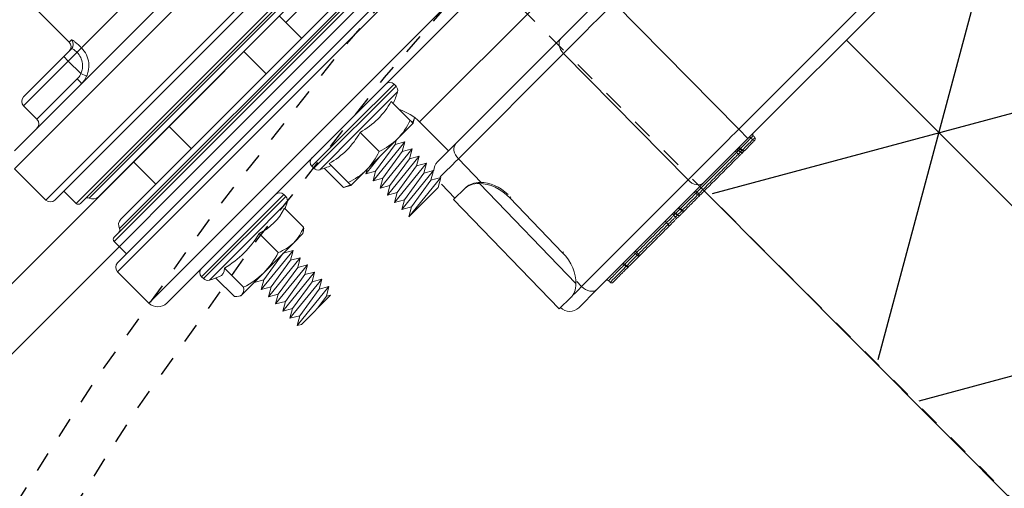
# Model space of a CAD drawing. Extents: x -750 to 90, y 3202 to 3394.
# Tile 43 of 72: x -278.25 to -273.39, y 3339.6 to 3341.91. Entities that reach past the tile are written whole.
import ezdxf

# ---------------------------------------------------------------- set-up
doc = ezdxf.new("R2010")
doc.units = 0
doc.header["$MEASUREMENT"] = 0
doc.linetypes.add('HIDDEN2', pattern=[0.28125, 0.1875, -0.09375])
doc.linetypes.add('HIDDEN5', pattern=[0.05, 0.025, -0.025])
doc.layers.get('0').update_dxf_attribs({"linetype": 'CONTINUOUS'})
doc.layers.add('FREEZE-LINES', color=8, linetype='CONTINUOUS', plot=False)
for name, color, linetype in [('FRP-2', 2, 'CONTINUOUS'), ('FRP-2-HATCH', 1, 'CONTINUOUS'), ('FRP-COLLAR', 2, 'CONTINUOUS'), ('FRP-SUMP', 2, 'CONTINUOUS'), ('GALV-2-PIPE', 3, 'CONTINUOUS'), ('TANK-MANWAY', 5, 'CONTINUOUS')]:
    doc.layers.add(name, color=color, linetype=linetype)

# ---------------------------------------------------------------- blocks, each defined once
blk = doc.blocks.new('A$C18AC51C3')
at = {"linetype": 'Continuous', "lineweight": 18}
for p, q in [((-0.3906, -5.551), (-0.3906, 0.824)), ((-0.1718, 0.824), (-0.3906, 0.824)), ((-0.1718, -2.3635), (-0.1718, 0.824)), ((-0.1406, 0.7927), (-0.1406, -5.5198)), ((0.2964, -2.3635), (0.2964, 0.7927)), ((0.3277, 0.824), (0.3277, -5.551)), ((0.5464, 0.824), (0.3277, 0.824)), ((0.5464, -2.3635), (0.5464, 0.824)), ((-0.4531, 0.7615), (-0.4531, -2.3635)), ((-0.0547, 0.7302), (-0.1406, 0.7302)), ((-0.0547, -2.3635), (-0.0547, 0.7302)), ((0.2106, 0.7302), (0.2106, -5.4573)), ((0.2964, 0.7302), (0.2106, 0.7302)), ((0.6089, 0.7615), (0.6089, -5.4885)), ((-0.0391, -5.4416), (-0.0391, 0.7146)), ((0.1949, -2.3635), (0.1949, 0.7146)), ((-0.0279, -5.3931), (-0.0279, 0.6661)), ((0.1838, -2.3635), (0.1838, 0.6661)), ((0, -5.3557), (0, 0.6287)), ((0.1559, 0.6287), (0.1559, -5.3557)), ((-0.496, 0.548), (-0.496, -0.025)), ((-0.4821, 0.548), (-0.496, 0.548)), ((-0.4821, 0.548), (-0.4821, 0.2615)), ((0.6402, 0.574), (0.6402, 0.2925)), ((0.7339, 0.574), (0.6402, 0.574)), ((0.7339, 0.2615), (0.7339, 0.574)), ((0.7652, 0.2615), (0.7652, 0.5427)), ((-0.6806, 0.4856), (-0.6851, 0.478)), ((-0.5365, 0.503), (-0.6657, 0.503)), ((-0.5216, 0.2615), (-0.5216, 0.5327)), ((-0.6851, 0.4706), (-0.6851, 0.478)), ((-0.6851, 0.4706), (-0.6851, 0.3175)), ((-0.5324, 0.4383), (-0.6657, 0.4383)), ((-0.9961, 0.3662), (-0.9851, 0.3852)), ((-0.9961, 0.3662), (-0.9961, 0.162)), ((-0.9961, 0.3662), (-0.9961, 0.162)), ((-0.9851, 0.3852), (-0.9601, 0.3419)), ((-0.9851, 0.3852), (-0.9601, 0.1377)), ((-0.9601, 0.3419), (-0.9351, 0.3852)), ((-0.9601, 0.3419), (-0.9351, 0.181)), ((-0.9351, 0.3852), (-0.9101, 0.3419)), ((-0.9351, 0.3852), (-0.9101, 0.1377)), ((-0.9101, 0.3419), (-0.8851, 0.3852)), ((-0.9101, 0.3419), (-0.8851, 0.181)), ((-0.8851, 0.3852), (-0.8601, 0.3419)), ((-0.8851, 0.3852), (-0.8601, 0.1377)), ((-0.8601, 0.3419), (-0.8351, 0.3852)), ((-0.8601, 0.3419), (-0.8351, 0.181)), ((-0.8351, 0.3852), (-0.8101, 0.3419)), ((-0.8351, 0.3852), (-0.8101, 0.1377)), ((-0.8101, 0.3419), (-0.7851, 0.3852)), ((-0.8101, 0.3419), (-0.7851, 0.181)), ((-0.7851, 0.3852), (-0.7601, 0.3419)), ((-0.7851, 0.3852), (-0.7601, 0.1377)), ((-0.7601, 0.3419), (-0.7351, 0.3852)), ((-0.7601, 0.3419), (-0.7351, 0.181)), ((-0.7351, 0.3852), (-0.7101, 0.3419)), ((-0.7351, 0.3852), (-0.7101, 0.1377)), ((-0.7101, 0.3419), (-0.6851, 0.3852)), ((-0.7101, 0.3419), (-0.6851, 0.181)), ((-0.6851, 0.3852), (-0.6851, 0.3852)), ((-0.6851, 0.3852), (-0.6851, 0.3851)), ((0.1559, 0.3852), (0, 0.3852)), ((-0.6851, 0.3175), (-0.6851, 0.1084)), ((-0.9961, 0.2518), (-0.9851, 0.181)), ((-0.5216, -0.0097), (-0.5216, 0.2615)), ((-0.4821, 0.2615), (-0.4821, -0.025)), ((0.6172, 0.2504), (0.6464, 0.2615)), ((0.7339, 0.2615), (0.6464, 0.2615)), ((0.7339, 0.2008), (0.7339, 0.2615)), ((0.7339, 0.2615), (0.7652, 0.2615)), ((0.7652, 0.2615), (0.7652, 0.2084)), ((-0.5324, 0.1968), (-0.6657, 0.1968)), ((0.7339, 0.1698), (0.7339, 0.2008)), ((-0.9961, 0.162), (-0.9851, 0.181)), ((-0.9851, 0.181), (-0.9601, 0.1377)), ((-0.9601, 0.1377), (-0.9351, 0.181)), ((-0.9351, 0.181), (-0.9101, 0.1377)), ((-0.9101, 0.1377), (-0.8851, 0.181)), ((-0.8851, 0.181), (-0.8601, 0.1377)), ((-0.8601, 0.1377), (-0.8351, 0.181)), ((-0.8351, 0.181), (-0.8101, 0.1377)), ((-0.8101, 0.1377), (-0.7851, 0.181)), ((-0.7851, 0.181), (-0.7601, 0.1377)), ((-0.7601, 0.1377), (-0.7351, 0.181)), ((-0.7351, 0.181), (-0.7101, 0.1377)), ((-0.7101, 0.1377), (-0.6851, 0.181)), ((-0.6851, 0.181), (-0.6851, 0.181)), ((0.7339, 0.1698), (0.7339, -0.1949)), ((0.7964, 0.1925), (0.7964, 0.1773)), ((2.0399, 0.1925), (0.7964, 0.1925)), ((-0.6851, 0.1084), (-0.6851, 0.045)), ((0, 0.1377), (0.1559, 0.1377)), ((-0.6851, 0.045), (-0.6806, 0.0373)), ((-0.5324, 0.02), (-0.6657, 0.02)), ((-0.496, -0.025), (-0.4821, -0.025)), ((-0.5216, -0.5074), (-0.5216, -0.2361)), ((-0.496, -0.2209), (-0.496, -0.7939)), ((-0.4821, -0.2209), (-0.496, -0.2209)), ((-0.4821, -0.2209), (-0.4821, -0.5074)), ((-0.6657, -0.2574), (-0.6851, -0.2909)), ((-0.6851, -0.2909), (-0.6851, -0.3991)), ((-0.5324, -0.2574), (-0.6657, -0.2574)), ((-0.5324, -0.2909), (-0.6657, -0.2909)), ((-0.9961, -0.3836), (-0.9961, -0.5878)), ((-0.9961, -0.3836), (-0.9711, -0.6311)), ((-0.9961, -0.3836), (-0.9711, -0.4269)), ((-0.9961, -0.3836), (-0.9961, -0.5878)), ((-0.9711, -0.4269), (-0.9461, -0.3836)), ((-0.9461, -0.3836), (-0.9211, -0.6311)), ((-0.9461, -0.3836), (-0.9211, -0.4269)), ((-0.9211, -0.4269), (-0.8961, -0.3836)), ((-0.8961, -0.3836), (-0.8711, -0.6311)), ((-0.8961, -0.3836), (-0.8711, -0.4269)), ((-0.8711, -0.4269), (-0.8461, -0.3836)), ((-0.8461, -0.3836), (-0.8211, -0.6311)), ((-0.8461, -0.3836), (-0.8211, -0.4269)), ((-0.8211, -0.4269), (-0.7961, -0.3836)), ((-0.7961, -0.3836), (-0.7711, -0.4269)), ((-0.7961, -0.3836), (-0.7711, -0.6311)), ((-0.7711, -0.4269), (-0.7461, -0.3836)), ((-0.7461, -0.3836), (-0.7211, -0.4269)), ((-0.7461, -0.3836), (-0.7211, -0.6311)), ((-0.7211, -0.4269), (-0.6961, -0.3836)), ((-0.6961, -0.3836), (-0.6851, -0.4027)), ((-0.6961, -0.3836), (-0.6851, -0.4926)), ((0.1559, -0.3836), (0, -0.3836)), ((-0.9711, -0.4269), (-0.9461, -0.5878)), ((-0.9211, -0.4269), (-0.8961, -0.5878)), ((-0.8711, -0.4269), (-0.8461, -0.5878)), ((-0.8211, -0.4269), (-0.7961, -0.5878)), ((-0.7711, -0.4269), (-0.7461, -0.5878)), ((-0.7211, -0.4269), (-0.6961, -0.5878)), ((-0.6851, -0.3991), (-0.6851, -0.6156)), ((-0.5324, -0.5074), (-0.6657, -0.5074)), ((-0.5216, -0.7786), (-0.5216, -0.5074)), ((-0.4821, -0.5074), (-0.4821, -0.7939)), ((-1.8427, -0.6665), (-1.8413, -0.5864)), ((-1.8413, -0.5864), (-1.0914, -0.5995)), ((-1.0928, -0.6796), (-1.0914, -0.5995)), ((-1.0916, -0.6095), (-0.9961, -0.6112)), ((-0.9961, -0.5878), (-0.9711, -0.6311)), ((-0.9711, -0.6311), (-0.9461, -0.5878)), ((-0.9461, -0.5878), (-0.9211, -0.6311)), ((-0.9211, -0.6311), (-0.8961, -0.5878)), ((-0.8961, -0.5878), (-0.8711, -0.6311)), ((-0.8711, -0.6311), (-0.8461, -0.5878)), ((-0.8461, -0.5878), (-0.8211, -0.6311)), ((-0.8211, -0.6311), (-0.7961, -0.5878)), ((-0.7961, -0.5878), (-0.7711, -0.6311)), ((-0.7711, -0.6311), (-0.7461, -0.5878)), ((-0.7461, -0.5878), (-0.7211, -0.6311)), ((-0.7211, -0.6311), (-0.6961, -0.5878)), ((-0.6961, -0.5878), (-0.6851, -0.6069)), ((-0.6851, -0.6156), (-0.6851, -0.7239)), ((0, -0.6311), (0.1559, -0.6311)), ((0.1089, -0.6311), (0.1089, -2.2397)), ((-1.9051, -0.787), (-1.9051, -0.6589)), ((-1.8428, -0.6726), (-1.8427, -0.6665)), ((-1.0928, -0.6796), (-1.0929, -0.6868)), ((-0.9051, -0.6742), (-0.9051, -0.8023)), ((-0.6851, -0.7239), (-0.6706, -0.7489)), ((-0.5324, -0.7239), (-0.6657, -0.7239)), ((-1.8415, -0.7428), (-1.8415, -1.4851)), ((-1.807, -0.7434), (-1.8415, -0.7428)), ((-1.8117, -0.7334), (-1.1262, -0.7454)), ((-0.9665, -0.7581), (-1.1292, -0.7553)), ((-0.9665, -1.4915), (-0.9665, -0.7581)), ((-0.7031, -0.751), (-0.9051, -0.751)), ((-0.7031, -0.751), (-0.7031, -2.2397)), ((-1.9051, -1.5293), (-1.9051, -0.787)), ((-1.6574, -0.7944), (-1.6575, -0.8001)), ((-1.6574, -0.7944), (-1.2825, -0.801)), ((-1.2826, -0.808), (-1.2825, -0.801)), ((-0.9051, -0.8023), (-0.9051, -1.5357)), ((-0.496, -0.7939), (-0.4821, -0.7939)), ((-1.9267, -0.972), (-1.9272, -0.9684)), ((-1.9142, -0.9673), (-1.9147, -0.971)), ((-1.8415, -1.4851), (-0.9665, -1.4915)), ((-1.9051, -1.8386), (-1.9051, -1.5293)), ((-0.9051, -1.5357), (-0.9051, -1.845)), ((-1.9363, -1.6707), (-1.9363, -1.6707)), ((-1.9363, -1.7752), (-1.9363, -1.7736)), ((-1.9267, -1.7636), (-1.9267, -1.7652)), ((-1.9051, -1.8386), (-1.8415, -1.8386)), ((-1.9051, -2.8884), (-1.9051, -1.8386)), ((-1.8415, -1.8386), (-1.8415, -2.8884)), ((-0.9665, -1.845), (-1.8415, -1.8386))]:
    blk.add_line(p, q, dxfattribs=at)
for centre, radius, start, end in [((-0.3906, 0.7615), 0.0625, 90, 180), ((-0.1718, 0.7927), 0.0312, 0, 90), ((0.3277, 0.7927), 0.0312, 90, 180), ((-0.0547, 0.7146), 0.0156, 0, 90), ((0.2106, 0.7146), 0.0156, 90, 180), ((-0.0391, 0.6287), 0.0391, 0, 73.3985), ((0.1949, 0.6287), 0.0391, 106.6015, 180), ((-0.496, 0.519), 0.029, 90, 151.7483), ((-0.4821, 0.519), 0.029, 0, 90), ((0.7339, 0.5427), 0.0312, 0, 90), ((-0.0168, 0.2615), 0.573, 151.7483, 156.973), ((-0.0168, 0.2615), 0.573, 204.9243, 208.2517), ((-0.4821, 0.004), 0.029, 270, 0), ((-0.496, 0.004), 0.029, 208.2517, 270), ((-0.0168, -0.5074), 0.573, 151.7483, 157.8003), ((-0.496, -0.2499), 0.029, 90, 151.7483), ((-0.4821, -0.2499), 0.029, 0, 90), ((-1.8426, -0.6589), 0.0625, 89, 180), ((-0.9676, -0.6742), 0.0625, 0, 43.564), ((-0.0168, -0.5074), 0.573, 202.1997, 208.2517), ((-0.4821, -0.7649), 0.029, 270, 0), ((-0.496, -0.7649), 0.029, 208.2517, 270), ((-1.9263, -0.9783), 0.01, 94.9382, 180), ((-1.9263, -1.8563), 0.01, 180, 267.4974)]:
    blk.add_arc(centre, radius, start, end, dxfattribs=at)
at = {"linetype": 'Continuous', "lineweight": 18, "extrusion": (0, 0, -1)}
for centre, radius, start, end in [((0.0234, 0.6811), 0.0156, 286.6015, 0), ((-0.1793, 0.6811), 0.0156, 180, 253.3985), ((-0.6402, 0.6052), 0.0312, 270, 0), ((-0.7964, 0.2237), 0.0312, 270, 0), ((0.7031, -0.501), 0.25, 243.0465, 270)]:
    blk.add_arc(centre, radius, start, end, dxfattribs=at)
at = {"linetype": 'Continuous', "lineweight": 18, "extrusion": (-6.12303e-17, 2.64055e-05, -1)}
blk.add_arc((1.9263, -1.7736, -0.0001), 0.01, 0.0011, 87.9902, dxfattribs=at)
at = {"linetype": 'Continuous', "lineweight": 18, "extrusion": (6.12303e-17, -2.92665e-05, 1)}
blk.add_arc((-1.9151, -1.7532, 0.0001), 0.01, 272.0126, 0, dxfattribs=at)
at = {"linetype": 'Continuous', "lineweight": 18}
for centre, major_axis, ratio, start_param, end_param in [((-0.0168, 0.4706), (-0.5305, 0), 0.258819, 6.173619, 6.52103), ((-0.0168, 0.3175), (-0.5305, 0), 0.965926, 6.04534, 6.52103), ((0.6402, 0.2956), (0.0312, 0), 0.099171, 3.141593, 4.712389), ((-0.0168, 0.1084), (0.5305, 0), 0.707107, 2.903748, 3.379438), ((0.7964, 0.2084), (0.0312, 0), 0.994074, 3.141593, 4.712389), ((-0.0168, -0.3991), (-0.5305, 0), 0.866025, 6.04534, 6.52103), ((-0.0168, -0.6156), (0.5305, 0), 0.866025, 2.903748, 3.379438), ((-0.9676, -1.1118), (-0.0011, -0.5001), 0.000903, 2.356307, 2.861994), ((-1.8426, -1.0965), (-0.0011, -0.5001), 0.000903, 2.356307, 2.531961), ((-1.8426, -0.787), (0.0625, 0), 0.707107, 1.553343, 3.141593), ((-1.6551, -0.6619), (-0.1875, 0.0033), 0.707107, 0.594693, 1.570796), ((-1.2801, -0.6684), (-0.1875, 0.0033), 0.707107, 1.570796, 2.546899), ((-1.2803, -0.6755), (0.1875, -0.0033), 0.707107, 4.809815, 5.688492), ((-0.9676, -0.8023), (-0.0625, 0), 0.707107, 3.141593, 4.694936), ((-1.9263, -0.8674), (-0.01, 0), 1, 4.747426, 6.282925), ((-1.9151, -0.847), (0.01, 0), 1, 4.747465, 6.283129), ((-1.9151, -0.9647), (0.01, 0), 0.632763, 4.747296, 6.283185), ((-1.9151, -0.9573), (0.01, 0), 1, 4.798511, 6.283115), ((-1.9263, -0.9783), (-0.01, 0), 0.632763, 4.747296, 6.283185), ((-1.9263, -1.0517), (-0.01, 0), 0.632763, 4.747296, 6.283185), ((-1.9263, -1.0517), (-0.01, 0), 0.177202, 0, 1.53589), ((-1.9263, -1.0517), (0.0001, -0.01), 0.037191, 4.027374, 4.890072), ((-1.9151, -1.039), (0.01, 0), 0.632763, 4.747296, 6.283185), ((-1.9151, -1.0551), (0.01, 0), 0.177202, 0, 1.53589), ((-1.9263, -1.259), (-0.01, 0), 0.177202, 0, 1.53589), ((-1.9263, -1.2593), (-0.01, 0), 0.16301, 0, 1.53589), ((-1.9151, -1.2627), (-0.00006, -0.01), 0.034392, 1.73465, 1.749037), ((-1.9151, -1.2627), (0.01, 0), 0.177202, 0, 1.53589), ((-1.9151, -1.2627), (0.01, 0), 0.163016, 0, 1.53589), ((-1.9263, -1.3093), (-0.01, 0), 0.276972, 0, 1.535889), ((-1.9263, -1.3348), (-0.01, 0), 0.999329, 4.7473, 6.283185), ((-1.9263, -1.3372), (0.01, 0), 0.994441, 1.605703, 3.141593), ((-1.9263, -1.3372), (0.01, 0), 0.992859, 1.605703, 3.141593), ((-1.9263, -1.3657), (0.01, 0), 0.992859, 1.605703, 3.141593), ((-1.9263, -1.3657), (0.01, 0), 0.632763, 1.605703, 3.141593), ((-1.9263, -1.3372), (0.00035, -0.00999), 0.003919, 3.247024, 3.261102), ((-1.9263, -1.3657), (0.00033, -0.00999), 0.018124, 3.261121, 4.026728), ((-1.9151, -1.3144), (0.00033, -0.00999), 0.045796, 0.036753, 1.848572), ((-1.9151, -1.3144), (0.01, 0), 0.275698, 0, 1.535889), ((-1.9151, -1.3144), (0.01, 0), 0.999325, 4.747301, 6.283185), ((-1.9151, -1.3169), (0.01, 0), 0.994431, 4.747296, 6.283185), ((-1.9151, -1.3169), (-0.01, 0), 0.992859, 1.605703, 3.141593), ((-1.9151, -1.3455), (-0.01, 0), 0.992859, 1.605703, 3.141593), ((-1.9151, -1.3527), (-0.01, 0), 0.632763, 1.605703, 3.141593), ((-1.9263, -1.473), (0.01, 0), 0.632763, 1.605703, 3.141593), ((-1.9263, -1.473), (0.01, 0), 0.07891, 3.141593, 4.677482), ((-1.9263, -1.473), (0.00011, -0.01), 0.035894, 4.027316, 4.790935), ((-1.9151, -1.4602), (-0.01, 0), 0.632763, 1.605703, 3.141593), ((-1.9151, -1.4744), (-0.01, 0), 0.07891, 3.141593, 4.677482), ((-1.8426, -1.5293), (0.0625, 0), 0.707107, 1.553343, 3.141593), ((-1.8426, -1.8387), (-0.0005, -0.5), 0.002181, 1.570909, 2.356181), ((-0.9676, -1.5357), (-0.0625, 0), 0.707107, 3.141593, 4.694936), ((-0.9676, -1.845), (-0.0005, -0.5), 0.002181, 1.570909, 2.356181), ((-1.9263, -1.7472), (0.01, 0), 0.326854, 3.141593, 4.677478), ((-1.9263, -1.7853), (0.01, 0), 0.998839, 1.605703, 3.141593), ((-1.9263, -1.7853), (0.01, 0), 0.632763, 1.605703, 3.141593), ((-1.9263, -1.7853), (0.00034, -0.00999), 0.017194, 3.189753, 4.026708), ((-1.9151, -1.7533), (-0.01, 0), 0.324564, 3.141593, 4.677478), ((-1.9151, -1.7533), (0.00036, -0.00999), 0.04909, 0.00063, 1.899602), ((-1.9151, -1.765), (-0.01, 0), 0.998839, 1.605703, 3.141593), ((-1.9151, -1.7723), (-0.01, 0), 0.632763, 1.605703, 3.141593), ((-1.9151, -1.8442), (-0.01, 0), 0.632763, 1.605703, 3.141593), ((-1.9263, -1.8563), (0.01, 0), 0.632763, 1.605703, 3.141593), ((-1.9263, -1.8563), (-0.00044, -0.00999), 0.080473, 4.030513, 6.283646), ((-1.9151, -1.8769), (-0.01, 0), 1, 3.142667, 4.6687)]:
    blk.add_ellipse(centre, major_axis=major_axis, ratio=ratio, start_param=start_param, end_param=end_param, dxfattribs=at)
for points, degree in [([(-0.6657, 0.503), (-0.6775, 0.4924), (-0.6851, 0.4816), (-0.6851, 0.4706)], 3), ([(-0.6851, 0.4706), (-0.6851, 0.4596), (-0.6775, 0.4488), (-0.6657, 0.4383)], 3), ([(-0.6657, 0.4383), (-0.6775, 0.3987), (-0.6851, 0.3587), (-0.6851, 0.3175)], 3), ([(-0.6851, 0.3175), (-0.6851, 0.2765), (-0.6775, 0.2362), (-0.6657, 0.1968)], 3), ([(0.6172, 0.2504), (0.6118, 0.2647), (0.6089, 0.2803), (0.6089, 0.2956)], 3), ([(-0.6657, 0.1968), (-0.6774, 0.1682), (-0.6851, 0.1383), (-0.6851, 0.1084)], 3), ([(-0.6851, 0.1084), (-0.6851, 0.0785), (-0.6775, 0.0488), (-0.6657, 0.02)], 3), ([(-0.6657, 0.02), (-0.6721, 0.0257), (-0.6773, 0.0315), (-0.6806, 0.0374)], 3), ([(-0.6657, -0.2909), (-0.6775, -0.3263), (-0.6851, -0.3622), (-0.6851, -0.3991)], 3), ([(-0.6851, -0.2909), (-0.6851, -0.2909), (-0.6774, -0.2909), (-0.6657, -0.2909)], 3), ([(-0.6657, -0.2574), (-0.6721, -0.2684), (-0.6773, -0.2796), (-0.6806, -0.2909)], 3), ([(-0.6851, -0.3991), (-0.6851, -0.4359), (-0.6775, -0.472), (-0.6657, -0.5074)], 3), ([(-0.6657, -0.5074), (-0.6775, -0.5428), (-0.6851, -0.5787), (-0.6851, -0.6156)], 3), ([(-0.6851, -0.6156), (-0.6851, -0.6524), (-0.6775, -0.6885), (-0.6657, -0.7239)], 3), ([(-1.8427, -0.6665), (-1.8431, -0.6869), (-1.8324, -0.7109), (-1.8117, -0.7334)], 3), ([(-1.1262, -0.7454), (-1.1046, -0.7236), (-1.0932, -0.7), (-1.0928, -0.6796)], 3), ([(-1.0929, -0.6868), (-1.0933, -0.7071), (-1.1047, -0.7307), (-1.1263, -0.7524)], 3), ([(-0.6657, -0.7239), (-0.6774, -0.7239), (-0.6851, -0.7239), (-0.6851, -0.7239)], 3), ([(-0.6806, -0.7239), (-0.6781, -0.7322), (-0.6746, -0.7405), (-0.6704, -0.7488)], 3), ([(-1.9146, -0.8572), (-1.9206, -0.8574), (-1.9267, -0.8576)], 2), ([(-1.9142, -0.9673), (-1.9272, -0.9684)], 1), ([(-1.9147, -0.971), (-1.9187, -0.9713), (-1.9227, -0.9717), (-1.9267, -0.972)], 3), ([(-1.9147, -1.0453), (-1.9147, -1.0205), (-1.9147, -0.9957), (-1.9147, -0.971)], 3), ([(-1.9267, -0.972), (-1.9267, -0.9965), (-1.9267, -1.0209), (-1.9267, -1.0454)], 3), ([(-1.9267, -1.0454), (-1.9227, -1.0454), (-1.9187, -1.0453), (-1.9147, -1.0453)], 3), ([(-1.9147, -1.0534), (-1.9187, -1.0534), (-1.9227, -1.0535), (-1.9267, -1.0535)], 3), ([(-1.9267, -1.0535), (-1.9267, -1.1226), (-1.9267, -1.1917), (-1.9267, -1.2608)], 3), ([(-1.9147, -1.2609), (-1.9147, -1.1917), (-1.9147, -1.1225), (-1.9147, -1.0534)], 3), ([(-1.9363, -1.259), (-1.9363, -1.2591), (-1.9363, -1.2592), (-1.9363, -1.2593)], 3), ([(-1.9267, -1.261), (-1.9267, -1.2609), (-1.9267, -1.2609), (-1.9267, -1.2608)], 3), ([(-1.9147, -1.261), (-1.9187, -1.261), (-1.9227, -1.261), (-1.9267, -1.261)], 3), ([(-1.9267, -1.3272), (-1.9227, -1.3271), (-1.9187, -1.327), (-1.9147, -1.3268)], 3), ([(-1.9267, -1.3273), (-1.9267, -1.3368), (-1.9267, -1.3463), (-1.9267, -1.3558)], 3), ([(-1.9267, -1.3558), (-1.9227, -1.3557), (-1.9187, -1.3555), (-1.9147, -1.3554)], 3), ([(-1.9147, -1.359), (-1.9187, -1.3591), (-1.9227, -1.3592), (-1.9267, -1.3594)], 3), ([(-1.9267, -1.3594), (-1.9267, -1.3951), (-1.9267, -1.4309), (-1.9267, -1.4666)], 3), ([(-1.9147, -1.3268), (-1.9147, -1.3268), (-1.9147, -1.3268), (-1.9147, -1.3268)], 3), ([(-1.9147, -1.3554), (-1.9147, -1.3459), (-1.9147, -1.3364), (-1.9147, -1.3268)], 3), ([(-1.9147, -1.4665), (-1.9147, -1.4307), (-1.9147, -1.3948), (-1.9147, -1.359)], 3), ([(-1.9267, -1.4666), (-1.9227, -1.4666), (-1.9187, -1.4665), (-1.9147, -1.4665)], 3), ([(-1.9147, -1.4736), (-1.9187, -1.4737), (-1.9227, -1.4737), (-1.9267, -1.4737)], 3), ([(-1.9146, -1.7632), (-1.9267, -1.7636)], 1), ([(-1.9267, -1.7754), (-1.9227, -1.7752), (-1.9187, -1.7751), (-1.9147, -1.775)], 3), ([(-1.9147, -1.7786), (-1.9187, -1.7787), (-1.9227, -1.7789), (-1.9267, -1.779)], 3), ([(-1.9267, -1.779), (-1.9267, -1.8027), (-1.9267, -1.8264), (-1.9267, -1.85)], 3), ([(-1.9147, -1.8505), (-1.9147, -1.8266), (-1.9147, -1.8026), (-1.9147, -1.7786)], 3), ([(-1.9267, -1.85), (-1.9227, -1.8502), (-1.9187, -1.8504), (-1.9147, -1.8505)], 3), ([(-1.9267, -1.8663), (-1.9146, -1.8669)], 1)]:
    blk.add_open_spline(points, degree=degree, dxfattribs=at)
for points, knots in [([(0.6402, 0.2925), (0.6402, 0.2838), (0.6416, 0.2749), (0.645, 0.2649), (0.6457, 0.2632), (0.6464, 0.2615)], [0, 0, 0, 0, 0.828121, 0.828121, 1, 1, 1, 1]), ([(0.7339, 0.1698), (0.72, 0.1698), (0.706, 0.1722), (0.6797, 0.1814), (0.6672, 0.1883), (0.6455, 0.2056), (0.6359, 0.2162), (0.624, 0.235), (0.6202, 0.2426), (0.6172, 0.2504)], [0, 0, 0, 0, 0.278057, 0.278057, 0.555824, 0.555824, 0.834378, 0.834378, 1, 1, 1, 1]), ([(0.6464, 0.2615), (0.6486, 0.2556), (0.6515, 0.2499), (0.6604, 0.2358), (0.6676, 0.2277), (0.6839, 0.2147), (0.6933, 0.2095), (0.7129, 0.2026), (0.7235, 0.2008), (0.7339, 0.2008)], [0, 0, 0, 0, 0.16589, 0.16589, 0.444646, 0.444646, 0.722288, 0.722288, 1, 1, 1, 1]), ([(0.7652, 0.2084), (0.7652, 0.2076), (0.7646, 0.2068), (0.7622, 0.2053), (0.7605, 0.2045), (0.7561, 0.2031), (0.7533, 0.2025), (0.7474, 0.2015), (0.744, 0.2012), (0.7384, 0.2009), (0.7362, 0.2008), (0.7339, 0.2008)], [0, 0, 0, 0, 0.218343, 0.218343, 0.436311, 0.436311, 0.652723, 0.652723, 0.866288, 0.866288, 1, 1, 1, 1]), ([(0.7339, 0.1698), (0.7384, 0.1698), (0.7429, 0.1699), (0.7541, 0.1702), (0.7608, 0.1706), (0.7727, 0.1715), (0.7782, 0.1721), (0.787, 0.1735), (0.7905, 0.1742), (0.7952, 0.1758), (0.7964, 0.1766), (0.7964, 0.1773)], [0, 0, 0, 0, 0.1359, 0.1359, 0.351802, 0.351802, 0.568385, 0.568385, 0.784466, 0.784466, 1, 1, 1, 1]), ([(-1.9363, -0.9785), (-1.9363, -0.9773), (-1.9363, -0.9759), (-1.9363, -0.9683), (-1.9363, -0.9611), (-1.9363, -0.9396), (-1.9363, -0.9342), (-1.9363, -0.9207), (-1.9363, -0.9147), (-1.9363, -0.9015), (-1.9363, -0.896), (-1.9363, -0.8733), (-1.9363, -0.8708), (-1.9363, -0.8674), (-1.9363, -0.8672), (-1.9363, -0.8674)], [0, 0, 0, 0, 0.04425, 0.04425, 0.224651, 0.224651, 0.269751, 0.269751, 0.314852, 0.314852, 0.405052, 0.405052, 0.765855, 0.765855, 1, 1, 1, 1]), ([(-1.9267, -0.8574), (-1.9267, -0.8576), (-1.9267, -0.8581), (-1.9267, -0.8618), (-1.9266, -0.8646), (-1.9267, -0.892), (-1.9267, -0.8987), (-1.9267, -0.9204), (-1.9266, -0.9368), (-1.9267, -0.9568), (-1.9267, -0.9638), (-1.9267, -0.9691)], [0, 0, 0, 0, 0.194368, 0.194368, 0.655305, 0.655305, 0.77054, 0.77054, 0.885774, 0.885774, 1, 1, 1, 1]), ([(-1.9147, -0.9687), (-1.9147, -0.9635), (-1.9147, -0.9569), (-1.9147, -0.9379), (-1.9147, -0.9216), (-1.9147, -0.8991), (-1.9147, -0.8923), (-1.9147, -0.8643), (-1.9147, -0.8615), (-1.9147, -0.8577), (-1.9147, -0.8572), (-1.9147, -0.857)], [0, 0, 0, 0, 0.107607, 0.107607, 0.223488, 0.223488, 0.339369, 0.339369, 0.802893, 0.802893, 1, 1, 1, 1]), ([(-1.9363, -1.0517), (-1.9363, -1.0466), (-1.9363, -1.0414), (-1.9363, -1.0169), (-1.9363, -0.9976), (-1.9363, -0.9783)], [0, 0, 0, 0, 0.21105, 0.21105, 1, 1, 1, 1]), ([(-1.9363, -1.259), (-1.9363, -1.2525), (-1.9363, -1.2459), (-1.9363, -1.2131), (-1.9363, -1.1869), (-1.9363, -1.1243), (-1.9363, -1.088), (-1.9363, -1.0517)], [0, 0, 0, 0, 0.094942, 0.094942, 0.474708, 0.474708, 1, 1, 1, 1]), ([(-1.9147, -1.0453), (-1.9147, -1.0461), (-1.9147, -1.0471), (-1.9147, -1.0493), (-1.9147, -1.0504), (-1.9147, -1.0521), (-1.9147, -1.0528), (-1.9147, -1.0534)], [0, 0, 0, 0, 0.391385, 0.391385, 0.782721, 0.782721, 1, 1, 1, 1]), ([(-1.9363, -1.3093), (-1.9363, -1.3046), (-1.9363, -1.2999), (-1.9363, -1.2853), (-1.9363, -1.2753), (-1.9363, -1.2633), (-1.9363, -1.2613), (-1.9363, -1.2593)], [0, 0, 0, 0, 0.283646, 0.283646, 0.882587, 0.882587, 1, 1, 1, 1]), ([(-1.9267, -1.2608), (-1.9247, -1.2608), (-1.9227, -1.2608), (-1.9187, -1.2609), (-1.9167, -1.2609), (-1.9147, -1.2609)], [0, 0, 0, 0, 0.499998, 0.499998, 1, 1, 1, 1]), ([(-1.9267, -1.261), (-1.9267, -1.263), (-1.9267, -1.265), (-1.9267, -1.2773), (-1.9267, -1.2875), (-1.9267, -1.3025), (-1.9267, -1.3073), (-1.9267, -1.312)], [0, 0, 0, 0, 0.117112, 0.117112, 0.715711, 0.715711, 1, 1, 1, 1]), ([(-1.9147, -1.3117), (-1.9147, -1.307), (-1.9147, -1.3024), (-1.9147, -1.2916), (-1.9147, -1.2855), (-1.9147, -1.2733), (-1.9147, -1.2671), (-1.9147, -1.261)], [0, 0, 0, 0, 0.278736, 0.278736, 0.641399, 0.641399, 1, 1, 1, 1]), ([(-1.9363, -1.3093), (-1.9363, -1.3101), (-1.9363, -1.3109), (-1.9363, -1.314), (-1.9363, -1.3163), (-1.9363, -1.3207), (-1.9363, -1.3228), (-1.9363, -1.3267), (-1.9363, -1.3285), (-1.9363, -1.3314), (-1.9363, -1.3326), (-1.9363, -1.3342), (-1.9363, -1.3347), (-1.9363, -1.3348)], [0, 0, 0, 0, 0.070121, 0.070121, 0.255979, 0.255979, 0.441784, 0.441784, 0.62773, 0.62773, 0.813872, 0.813872, 1, 1, 1, 1]), ([(-1.9363, -1.3372), (-1.9363, -1.3371), (-1.9363, -1.3371), (-1.9363, -1.3367), (-1.9363, -1.3366), (-1.9363, -1.3361), (-1.9363, -1.3358), (-1.9363, -1.3352), (-1.9363, -1.335), (-1.9363, -1.3348)], [0, 0, 0, 0, 0.042365, 0.042365, 0.238272, 0.238272, 0.630071, 0.630071, 1, 1, 1, 1]), ([(-1.9363, -1.3657), (-1.9363, -1.3649), (-1.9363, -1.3641), (-1.9363, -1.3601), (-1.9363, -1.357), (-1.9363, -1.3482), (-1.9363, -1.3427), (-1.9363, -1.3372)], [0, 0, 0, 0, 0.083653, 0.083653, 0.418264, 0.418264, 1, 1, 1, 1]), ([(-1.9267, -1.3248), (-1.9267, -1.3248), (-1.9268, -1.3245), (-1.9268, -1.3237), (-1.9268, -1.3231), (-1.9269, -1.3217), (-1.9269, -1.3208), (-1.9269, -1.3188), (-1.9269, -1.3178), (-1.9268, -1.3156), (-1.9268, -1.3144), (-1.9267, -1.3129), (-1.9267, -1.3125), (-1.9267, -1.312)], [0, 0, 0, 0, 0.186324, 0.186324, 0.372401, 0.372401, 0.558153, 0.558153, 0.743825, 0.743825, 0.92977, 0.92977, 1, 1, 1, 1]), ([(-1.9267, -1.312), (-1.9249, -1.312), (-1.9231, -1.3119), (-1.9191, -1.3118), (-1.9169, -1.3117), (-1.9147, -1.3117)], [0, 0, 0, 0, 0.449977, 0.449977, 1, 1, 1, 1]), ([(-1.9147, -1.3244), (-1.9169, -1.3245), (-1.9191, -1.3246), (-1.9231, -1.3247), (-1.9249, -1.3247), (-1.9267, -1.3248)], [0, 0, 0, 0, 0.550019, 0.550019, 1, 1, 1, 1]), ([(-1.9267, -1.3248), (-1.9267, -1.325), (-1.9267, -1.3253), (-1.9267, -1.3258), (-1.9267, -1.3261), (-1.9267, -1.3266), (-1.9267, -1.3268), (-1.9267, -1.3271), (-1.9267, -1.3272), (-1.9267, -1.3272)], [0, 0, 0, 0, 0.36584, 0.36584, 0.754597, 0.754597, 0.952736, 0.952736, 1, 1, 1, 1]), ([(-1.9147, -1.3268), (-1.9167, -1.3269), (-1.9187, -1.327), (-1.9227, -1.3271), (-1.9247, -1.3272), (-1.9267, -1.3273)], [0, 0, 0, 0, 0.499999, 0.499999, 1, 1, 1, 1]), ([(-1.9147, -1.3268), (-1.9147, -1.3267), (-1.9147, -1.3267), (-1.9147, -1.3264), (-1.9147, -1.3262), (-1.9147, -1.3257), (-1.9147, -1.3254), (-1.9147, -1.3249), (-1.9147, -1.3246), (-1.9147, -1.3244)], [0, 0, 0, 0, 0.047731, 0.047731, 0.238003, 0.238003, 0.625868, 0.625868, 1, 1, 1, 1]), ([(-1.9147, -1.3554), (-1.9147, -1.3555), (-1.9147, -1.3559), (-1.9147, -1.3571), (-1.9147, -1.3578), (-1.9147, -1.3588), (-1.9147, -1.3589), (-1.9147, -1.359)], [0, 0, 0, 0, 0.500977, 0.500977, 0.940971, 0.940971, 1, 1, 1, 1]), ([(-1.9363, -1.473), (-1.9363, -1.4678), (-1.9363, -1.4626), (-1.9363, -1.4368), (-1.9363, -1.4162), (-1.9363, -1.3943), (-1.9363, -1.393), (-1.9363, -1.3831), (-1.9363, -1.3744), (-1.9363, -1.3657)], [0, 0, 0, 0, 0.144393, 0.144393, 0.721964, 0.721964, 0.757192, 0.757192, 1, 1, 1, 1]), ([(-1.9363, -1.7472), (-1.9363, -1.7421), (-1.9363, -1.737), (-1.9363, -1.7066), (-1.9363, -1.6804), (-1.9363, -1.6023), (-1.9363, -1.5502), (-1.9363, -1.4897), (-1.9363, -1.4813), (-1.9363, -1.473)], [0, 0, 0, 0, 0.05786, 0.05786, 0.342463, 0.342463, 0.908849, 0.908849, 1, 1, 1, 1]), ([(-1.9267, -1.4737), (-1.9267, -1.4804), (-1.9267, -1.487), (-1.9267, -1.5203), (-1.9267, -1.5469), (-1.9267, -1.6007), (-1.9267, -1.628), (-1.9267, -1.6819), (-1.9267, -1.7087), (-1.9267, -1.7398), (-1.9267, -1.7452), (-1.9267, -1.7504)], [0, 0, 0, 0, 0.071632, 0.071632, 0.358159, 0.358159, 0.651976, 0.651976, 0.94037, 0.94037, 1, 1, 1, 1]), ([(-1.9147, -1.4665), (-1.9147, -1.4666), (-1.9147, -1.4667), (-1.9147, -1.4677), (-1.9147, -1.4688), (-1.9147, -1.4709), (-1.9147, -1.472), (-1.9147, -1.4733), (-1.9147, -1.4735), (-1.9147, -1.4736)], [0, 0, 0, 0, 0.056596, 0.056596, 0.498579, 0.498579, 0.940764, 0.940764, 1, 1, 1, 1]), ([(-1.9147, -1.75), (-1.9147, -1.7435), (-1.9147, -1.737), (-1.9147, -1.7055), (-1.9147, -1.6799), (-1.9147, -1.6092), (-1.9147, -1.5639), (-1.9147, -1.5037), (-1.9147, -1.4886), (-1.9147, -1.4736)], [0, 0, 0, 0, 0.073572, 0.073572, 0.349832, 0.349832, 0.83788, 0.83788, 1, 1, 1, 1]), ([(-1.9363, -1.7472), (-1.9363, -1.7486), (-1.9363, -1.7502), (-1.9363, -1.7539), (-1.9363, -1.7562), (-1.9363, -1.7606), (-1.9363, -1.7627), (-1.9363, -1.7664), (-1.9363, -1.7681), (-1.9363, -1.7709), (-1.9363, -1.772), (-1.9363, -1.773), (-1.9363, -1.7733), (-1.9363, -1.7734)], [0, 0, 0, 0, 0.133332, 0.133332, 0.32593, 0.32593, 0.518502, 0.518502, 0.711274, 0.711274, 0.904291, 0.904291, 1, 1, 1, 1]), ([(-1.9267, -1.7652), (-1.9278, -1.7652), (-1.9289, -1.7654), (-1.931, -1.7663), (-1.932, -1.7669), (-1.9337, -1.7683), (-1.9344, -1.7692), (-1.9355, -1.7711), (-1.9359, -1.7722), (-1.9362, -1.7735), (-1.9362, -1.7738), (-1.9363, -1.7744), (-1.9363, -1.7748), (-1.9363, -1.7752)], [0, 0, 0, 0, 0.219673, 0.219673, 0.439346, 0.439346, 0.65902, 0.65902, 0.878699, 0.878699, 0.923469, 0.923469, 1, 1, 1, 1]), ([(-1.9363, -1.7853), (-1.9363, -1.785), (-1.9363, -1.7847), (-1.9363, -1.7831), (-1.9363, -1.7818), (-1.9363, -1.7787), (-1.9363, -1.7769), (-1.9363, -1.7752)], [0, 0, 0, 0, 0.094572, 0.094572, 0.472862, 0.472862, 1, 1, 1, 1]), ([(-1.9363, -1.8563), (-1.9363, -1.8512), (-1.9363, -1.846), (-1.9363, -1.8224), (-1.9363, -1.8038), (-1.9363, -1.7853)], [0, 0, 0, 0, 0.218115, 0.218115, 1, 1, 1, 1]), ([(-1.9267, -1.7636), (-1.9268, -1.7635), (-1.9268, -1.7634), (-1.9268, -1.7628), (-1.9269, -1.7623), (-1.9269, -1.7609), (-1.9269, -1.7601), (-1.9269, -1.7582), (-1.9269, -1.7571), (-1.9268, -1.755), (-1.9268, -1.7538), (-1.9267, -1.7519), (-1.9267, -1.7512), (-1.9267, -1.7504)], [0, 0, 0, 0, 0.098298, 0.098298, 0.290758, 0.290758, 0.48279, 0.48279, 0.674658, 0.674658, 0.866791, 0.866791, 1, 1, 1, 1]), ([(-1.9267, -1.7504), (-1.9249, -1.7504), (-1.9232, -1.7503), (-1.9192, -1.7502), (-1.917, -1.7501), (-1.9147, -1.75)], [0, 0, 0, 0, 0.431757, 0.431757, 1, 1, 1, 1]), ([(-1.9267, -1.7652), (-1.9247, -1.7651), (-1.9227, -1.765), (-1.9187, -1.7649), (-1.9167, -1.7648), (-1.9147, -1.7648)], [0, 0, 0, 0, 0.5, 0.5, 1, 1, 1, 1]), ([(-1.9267, -1.7652), (-1.9267, -1.7652), (-1.9267, -1.7652), (-1.9267, -1.7686), (-1.9267, -1.772), (-1.9267, -1.7754)], [0, 0, 0, 0, 0.000021, 0.000021, 1, 1, 1, 1]), ([(-1.9051, -1.7548), (-1.9051, -1.7552), (-1.9051, -1.7556), (-1.9052, -1.7562), (-1.9052, -1.7564), (-1.9054, -1.7577), (-1.9058, -1.7588), (-1.907, -1.7607), (-1.9077, -1.7616), (-1.9094, -1.7631), (-1.9104, -1.7637), (-1.9125, -1.7645), (-1.9136, -1.7647), (-1.9147, -1.7648)], [0, 0, 0, 0, 0.076702, 0.076702, 0.121303, 0.121303, 0.340981, 0.340981, 0.560655, 0.560655, 0.780327, 0.780327, 1, 1, 1, 1]), ([(-1.9147, -1.7648), (-1.9147, -1.7641), (-1.9147, -1.7636), (-1.9147, -1.7632), (-1.9147, -1.7632), (-1.9147, -1.7632), (-1.9147, -1.7632), (-1.9147, -1.7633)], [0, 0, 0, 0, 0.591949, 0.591949, 0.923405, 0.923405, 1, 1, 1, 1]), ([(-1.9147, -1.775), (-1.9147, -1.7716), (-1.9147, -1.7682), (-1.9147, -1.7648), (-1.9147, -1.7648), (-1.9147, -1.7648)], [0, 0, 0, 0, 0.999991, 0.999991, 1, 1, 1, 1]), ([(-1.9147, -1.775), (-1.9147, -1.775), (-1.9147, -1.7753), (-1.9147, -1.7761), (-1.9147, -1.7767), (-1.9147, -1.7778), (-1.9147, -1.7782), (-1.9147, -1.7786)], [0, 0, 0, 0, 0.403416, 0.403416, 0.80679, 0.80679, 1, 1, 1, 1]), ([(-1.9147, -1.8505), (-1.9146, -1.8514), (-1.9145, -1.8524), (-1.9144, -1.8545), (-1.9143, -1.8557), (-1.9142, -1.8579), (-1.9142, -1.8591), (-1.9141, -1.8612), (-1.9141, -1.8622), (-1.9142, -1.864), (-1.9142, -1.8647), (-1.9143, -1.8659), (-1.9144, -1.8664), (-1.9145, -1.8668), (-1.9146, -1.8669), (-1.9146, -1.8669)], [0, 0, 0, 0, 0.150912, 0.150912, 0.301258, 0.301258, 0.450642, 0.450642, 0.599291, 0.599291, 0.747918, 0.747918, 0.89724, 0.89724, 1, 1, 1, 1])]:
    blk.add_open_spline(points, degree=3, knots=knots, dxfattribs=at)

msp = doc.modelspace()

# ---------------------------------------------------------------- hatches: boundary and pattern name
at = {"layer": 'FRP-2-HATCH', "linetype": 'Continuous'}
h = msp.add_hatch(dxfattribs=at)
h.set_pattern_fill('NET3', color=256, scale=10, angle=-45, style=0)
h.set_pattern_definition([(315, (-2285.5137, 1271.3742), (0.8838835, 0.8838835), []), (15, (-2285.5137, 1271.3742), (-0.3235238, 1.2074073), []), (75, (-2285.5137, 1271.3742), (-1.2074073, 0.3235238), [])])
h.paths.add_polyline_path([(-273.46498, 3342.51357), (-274.87919, 3341.09935), (-262.1404, 3328.34309), (-260.72619, 3329.75731)])

# ---------------------------------------------------------------- linework, layer by layer
at = {"layer": 'FREEZE-LINES', "color": 8, "linetype": 'Continuous'}
msp.add_circle((-260.08631, 3328.13499), 28, dxfattribs=at)
at = {"layer": 'FRP-2', "color": 8, "linetype": 'HIDDEN5'}
msp.add_line((-272.59515, 3338.78709), (-285.69693, 3351.88888), dxfattribs=at)
at = {"layer": 'FRP-COLLAR', "color": 7, "linetype": 'HIDDEN5'}
for radius in [21.45312, 21.20312]:
    msp.add_circle((-260.08631, 3328.13499), radius, dxfattribs=at)
at = {"layer": 'FRP-SUMP', "linetype": 'Continuous'}
for points in [[(-238.39804, 3337.11856), (-251.10274, 3349.82326), (-269.06989, 3349.82326), (-281.77459, 3337.11856), (-281.77459, 3319.15141), (-269.06989, 3306.44671), (-251.10274, 3306.44671), (-238.39804, 3319.15141)], [(-238.64276, 3337.0172), (-251.2041, 3349.57854), (-268.96852, 3349.57854), (-281.52987, 3337.0172), (-281.52987, 3319.25278), (-268.96852, 3306.69143), (-251.2041, 3306.69143), (-238.64276, 3319.25278)]]:
    msp.add_lwpolyline(points, close=True, dxfattribs=at)
at = {"layer": 'FRP-SUMP', "color": 1, "linetype": 'HIDDEN2'}
for points in [[(-271.75802, 3337.94997, 3.6540644), (-257.10277, 3343.09029, 0.0987756), (-263.06986, 3343.09029, 0.1366957), (-270.37289, 3339.39327, 0.1366957)], [(-271.58057, 3337.77252, 3.5734893), (-256.83631, 3342.77867, 0.1096355), (-263.33631, 3342.77867, 0.1310366), (-270.19593, 3339.21631, 0.1310366)]]:
    msp.add_lwpolyline(points, format="xyb", dxfattribs=at)
for radius, start, end in [(16.25129, 139.63384, 132.576839), (16.00129, 139.7064, 132.538957)]:
    msp.add_arc((-260.08631, 3328.13499), radius, start, end, dxfattribs=at)
at = {"layer": 'GALV-2-PIPE'}
msp.add_line((-274.8933, 3341.08525), (-262.16263, 3328.32086), dxfattribs=at)
at = {"layer": 'TANK-MANWAY', "color": 2, "linetype": 'Continuous'}
msp.add_arc((-260.08631, 3328.13499), 14, 140.381034, 132.186888, dxfattribs=at)

# ---------------------------------------------------------------- block references
at = {"layer": 'GALV-2-PIPE', "rotation": 135.0000000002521}
msp.add_blockref('A$C18AC51C3', (-277.30364, 3341.36907), dxfattribs=at)

doc.saveas('drawing.dxf')
